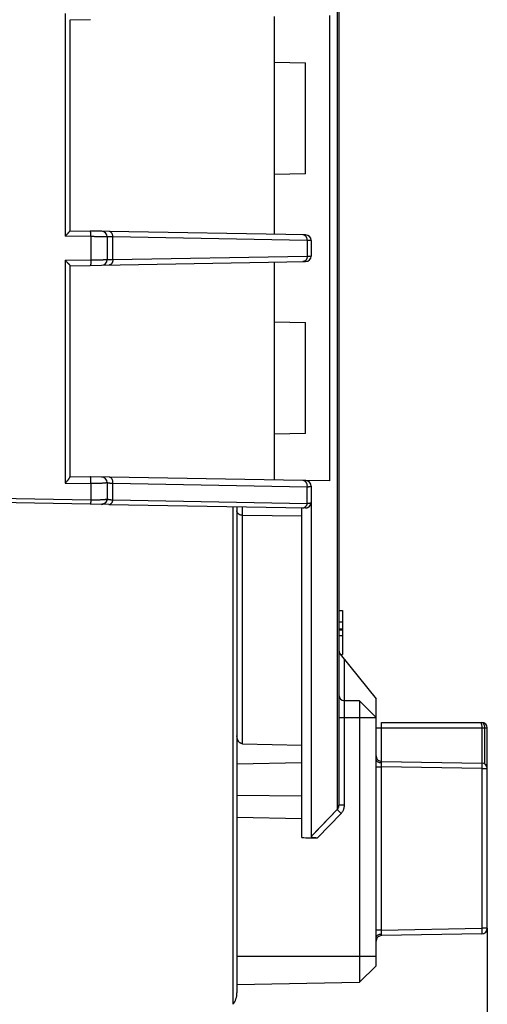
# Model space of a CAD drawing. Header units: millimetres. Extents: x 0 to 210, y 0 to 297.
# Tile 53 of 88: x 130.26 to 135.3, y 150.23 to 160.85. Entities that reach past the tile are written whole.
import ezdxf
from ezdxf.enums import TextEntityAlignment as Align

# ---------------------------------------------------------------- set-up
doc = ezdxf.new("R2010")
doc.units = ezdxf.units.MM
doc.header["$LTSCALE"] = 19.36
doc.layers.get('0').update_dxf_attribs({"linetype": 'CONTINUOUS'})
doc.layers.add('Z_DIM_2D', color=7, linetype='CONTINUOUS')
doc.styles.add('TEXTSTYLE_3', font='helveticaneueltw1g-ltcn.otf')
doc.dimstyles.new('DIMSTYLE_4', dxfattribs={"dimtxt": 2.1, "dimasz": 3.5, "dimexe": 1.5, "dimexo": 0, "dimgap": 0.525, "dimtad": 1, "dimlfac": 5, "dimdsep": 46, "dimtxsty": 'TEXTSTYLE_3', "dimblk": '_FILLED', "dimblk1": '_FILLED', "dimblk2": '_FILLED', "dimcen": 0.09, "dimclrt": 5, "dimazin": 2, "dimtp": 0.3, "dimtm": 0.3, "dimtfac": 1, "dimtofl": 0, "dimtmove": 0, "dimatfit": 3, "dimldrblk": '_FILLED', "dimfxl": 0, "dimtolj": 1, "dimarcsym": 0})

# ---------------------------------------------------------------- blocks, each defined once
blk = doc.blocks.new('*D5')
at = {"layer": 'Z_DIM_2D', "color": 2, "linetype": 'Continuous', "transparency": 16777216}
for p, q in [((135.302, 151.049), (135.302, 135.597)), ((118.102, 142.093), (118.102, 135.597)), ((118.102, 137.097), (126.702, 137.097)), ((135.302, 137.097), (126.702, 137.097))]:
    blk.add_line(p, q, dxfattribs=at)
at = {"layer": 'Z_DIM_2D', "color": 5, "linetype": 'Continuous', "transparency": 16777216, "style": 'TEXTSTYLE_3'}
blk.add_text('86', height=2.1, dxfattribs=at).set_placement((126.702, 137.622), align=Align.CENTER)
blk = doc.blocks.new('_FILLED')
at = {"color": 0, "linetype": 'ByBlock'}
blk.add_solid([(0, 0), (-1, 0.125), (-1, -0.125)], dxfattribs=at)
blk = doc.blocks.new('_NONE')

msp = doc.modelspace()

# ---------------------------------------------------------------- linework, layer by layer
at = {"color": 9, "linetype": 'Continuous'}
for p, q in [((133.6843, 164.61), (133.6843, 152.3288)), ((130.7493, 160.9167), (130.7493, 158.5137)), ((131.1436, 158.566), (131.0212, 158.5682)), ((133.3429, 158.5276), (131.2237, 158.5646)), ((131.0267, 158.5088), (130.7493, 158.5137)), ((131.0267, 158.5088), (131.0267, 158.2584)), ((133.3601, 158.4685), (131.264, 158.5051)), ((131.264, 158.2621), (131.264, 158.5051)), ((133.3601, 158.4685), (133.3601, 158.2987)), ((133.4018, 158.4677), (133.3601, 158.4685)), ((130.7493, 158.2535), (131.0267, 158.2584)), ((130.7493, 158.2535), (130.7493, 155.8505)), ((131.1429, 158.2011), (133.3429, 158.2395)), ((131.264, 158.2621), (133.3601, 158.2987)), ((133.3601, 158.2987), (133.4018, 158.2995)), ((131.0203, 158.199), (131.1416, 158.2011)), ((133.3137, 155.8782), (131.0211, 155.9182)), ((131.0267, 155.8456), (131.0267, 155.67)), ((131.264, 155.6691), (131.264, 155.8445)), ((133.3601, 155.8072), (131.264, 155.8445)), ((133.3429, 155.8776), (133.3184, 155.8781)), ((133.3601, 155.6317), (133.3601, 155.8072)), ((126.0693, 155.7576), (131.0267, 155.67)), ((131.2216, 155.6199), (133.3408, 155.5829)), ((131.264, 155.6691), (133.3601, 155.6317)), ((132.5592, 155.5966), (132.5592, 150.229)), ((132.6018, 155.5958), (132.6018, 150.3525)), ((132.6608, 153.0395), (132.6608, 155.5948)), ((133.7608, 152.3756), (133.7608, 153.9499)), ((133.7018, 153.3236), (134.1018, 153.3236)), ((134.1018, 153.2096), (135.3018, 153.2096)), ((134.1608, 152.8495), (134.1608, 153.2096)), ((135.2718, 153.2096), (135.2718, 152.8226)), ((134.1608, 152.7895), (134.1604, 152.8319)), ((134.1018, 152.7895), (134.1608, 152.7895)), ((135.2429, 152.7706), (134.1608, 152.7895)), ((134.1608, 151.0297), (134.1608, 152.7895)), ((135.2429, 152.7706), (135.3018, 152.7706)), ((135.2429, 152.7706), (135.2429, 151.0486)), ((133.4018, 152.0383), (133.6843, 152.3288)), ((133.441, 152.0785), (133.6843, 152.3288)), ((133.471, 152.0257), (133.7257, 152.2879)), ((133.7608, 152.3756), (133.7018, 152.3756)), ((134.1608, 151.0297), (134.1018, 151.0297)), ((134.1604, 150.9872), (134.1608, 151.0297)), ((134.1608, 151.0297), (135.2429, 151.0486)), ((135.3018, 151.0486), (135.2429, 151.0486)), ((134.1018, 150.7436), (132.6018, 150.7436))]:
    msp.add_line(p, q, dxfattribs=at)
at = {"color": 6, "linetype": 'Continuous'}
for p, q in [((133.7018, 164.5622), (133.7018, 152.3756)), ((133.6018, 160.8941), (133.6018, 155.8731)), ((130.8018, 160.8452), (131.0209, 160.849)), ((130.8018, 158.5716), (130.8018, 160.8484)), ((133.0018, 160.8836), (133.0018, 158.5336)), ((133.0018, 160.3888), (133.3418, 160.3829)), ((133.3418, 159.1843), (133.3418, 160.3829)), ((133.3418, 159.1843), (133.0018, 159.1784)), ((130.8018, 158.572), (131.0212, 158.5682)), ((131.1433, 158.566), (131.1436, 158.566)), ((131.2237, 158.5646), (131.1436, 158.566)), ((131.2018, 158.5061), (131.2018, 158.2611)), ((133.4018, 158.4677), (133.4018, 158.2995)), ((133.0018, 158.2336), (133.0018, 155.8836)), ((130.8018, 158.1952), (131.0203, 158.199)), ((130.8018, 155.9187), (130.8018, 158.1956)), ((131.1416, 158.2011), (131.1429, 158.2011)), ((131.1436, 158.2012), (131.1433, 158.2012)), ((133.0018, 157.5888), (133.3418, 157.5829)), ((133.3418, 156.3843), (133.3418, 157.5829)), ((133.3418, 156.3843), (133.0018, 156.3784)), ((130.8018, 155.922), (131.0211, 155.9182)), ((131.1434, 155.916), (131.1435, 155.916)), ((130.7493, 155.8505), (131.0267, 155.8456)), ((131.2018, 155.8561), (131.2018, 155.6813)), ((133.3184, 155.8781), (133.3137, 155.8782)), ((133.6018, 155.8731), (133.3429, 155.8776)), ((133.4018, 155.8177), (133.4018, 152.0383)), ((131.2216, 155.6199), (126.0608, 155.71)), ((131.1408, 155.6213), (131.1415, 155.6213)), ((131.1416, 155.6213), (131.1412, 155.6213)), ((131.142, 155.6213), (131.1418, 155.6213)), ((131.1424, 155.6213), (131.142, 155.6213)), ((133.3018, 152.0265), (133.3018, 155.5836)), ((133.3418, 155.5829), (133.3422, 155.5829)), ((133.3018, 155.4935), (132.6608, 155.5026)), ((133.7018, 154.4759), (133.7418, 154.4759)), ((133.7418, 154.4759), (133.7418, 154.0003)), ((133.7418, 154.3503), (133.7018, 154.3503)), ((133.7018, 154.2785), (133.7418, 154.2785)), ((133.7018, 154.2695), (133.7418, 154.2695)), ((133.7018, 154.2067), (133.7418, 154.2067)), ((133.715, 154.0072), (134.1018, 153.5236)), ((133.7205, 154.0003), (133.7418, 154.0003)), ((133.9249, 153.5005), (133.7608, 153.5034)), ((134.1018, 153.3236), (133.9249, 153.5005)), ((133.9249, 153.5005), (133.9249, 150.4667)), ((134.1018, 150.6436), (134.1018, 153.5236)), ((134.1618, 153.2696), (135.2418, 153.2696)), ((135.2424, 153.2096), (135.2424, 152.8306)), ((135.3018, 151.0486), (135.3018, 153.2096)), ((132.6608, 153.0395), (133.3018, 153.0234)), ((132.6018, 152.8214), (133.3018, 152.8367)), ((134.1019, 152.9086), (134.1018, 152.9091)), ((134.1608, 152.8495), (135.2429, 152.8306)), ((132.6018, 152.4851), (133.3018, 152.4786)), ((132.6018, 152.2485), (133.3018, 152.2327)), ((134.1018, 150.9101), (134.1019, 150.9106)), ((135.2429, 150.9886), (134.1608, 150.9697)), ((133.9249, 150.4667), (134.1018, 150.6436)), ((132.6018, 150.4436), (133.9249, 150.4667))]:
    msp.add_line(p, q, dxfattribs=at)
for points in [[(131.2018, 155.6809), (131.2018, 155.6804), (131.2018, 155.6799), (131.2018, 155.6794), (131.2018, 155.6789), (131.2018, 155.6785), (131.2018, 155.678), (131.2017, 155.6775), (131.2017, 155.677), (131.2017, 155.6765), (131.2016, 155.6761), (131.2016, 155.6756), (131.2015, 155.6751), (131.2015, 155.6746), (131.2014, 155.6741), (131.2014, 155.6736), (131.2013, 155.6732), (131.2012, 155.6727), (131.2012, 155.6722), (131.2011, 155.6717), (131.201, 155.6713), (131.2009, 155.6708), (131.2008, 155.6703), (131.2007, 155.6698), (131.2006, 155.6694), (131.2005, 155.6689), (131.2004, 155.6684), (131.2003, 155.6679), (131.2002, 155.6675), (131.2001, 155.667), (131.2, 155.6665), (131.1999, 155.6661), (131.1998, 155.6656), (131.1996, 155.6651), (131.1995, 155.6647), (131.1994, 155.6642), (131.1992, 155.6637), (131.1991, 155.6633), (131.1989, 155.6628), (131.1988, 155.6623), (131.1986, 155.6619), (131.1985, 155.6614), (131.1983, 155.661), (131.1981, 155.6605), (131.198, 155.6601), (131.1978, 155.6596), (131.1976, 155.6592), (131.1974, 155.6587), (131.1972, 155.6583), (131.1971, 155.6578), (131.1969, 155.6574), (131.1967, 155.6569), (131.1965, 155.6565), (131.1963, 155.6561)], [(131.191, 155.6469), (131.1907, 155.6465), (131.1904, 155.6461), (131.1901, 155.6457), (131.1898, 155.6453), (131.1895, 155.6449), (131.1892, 155.6445), (131.1889, 155.6441), (131.1886, 155.6438), (131.1883, 155.6434), (131.188, 155.643), (131.1877, 155.6426), (131.1874, 155.6423), (131.1871, 155.6419), (131.1868, 155.6415), (131.1865, 155.6412), (131.1861, 155.6408), (131.1858, 155.6405), (131.1855, 155.6401), (131.1851, 155.6398), (131.1848, 155.6394), (131.1845, 155.6391), (131.1841, 155.6387), (131.1838, 155.6384), (131.1834, 155.6381), (131.1831, 155.6377), (131.1827, 155.6374), (131.1824, 155.6371), (131.182, 155.6367), (131.1816, 155.6364), (131.1813, 155.6361), (131.1809, 155.6358), (131.1806, 155.6355), (131.1802, 155.6352), (131.1798, 155.6348), (131.1794, 155.6345), (131.1791, 155.6342), (131.1787, 155.6339), (131.1783, 155.6336), (131.1779, 155.6334), (131.1775, 155.6331), (131.1771, 155.6328), (131.1767, 155.6325), (131.1763, 155.6322), (131.1759, 155.6319), (131.1755, 155.6317), (131.1751, 155.6314), (131.1747, 155.6311), (131.1743, 155.6309), (131.1739, 155.6306), (131.1735, 155.6303), (131.1731, 155.6301), (131.1727, 155.6298), (131.1723, 155.6296), (131.1719, 155.6294), (131.1714, 155.6291), (131.171, 155.6289), (131.1706, 155.6286), (131.1702, 155.6284), (131.1697, 155.6282), (131.1693, 155.628), (131.1689, 155.6277), (131.1684, 155.6275), (131.168, 155.6273), (131.1676, 155.6271), (131.1671, 155.6269), (131.1667, 155.6267), (131.1663, 155.6265), (131.1658, 155.6263), (131.1654, 155.6261), (131.1649, 155.6259), (131.1645, 155.6257), (131.164, 155.6256), (131.1636, 155.6254), (131.1631, 155.6252), (131.1627, 155.625), (131.1622, 155.6249), (131.1618, 155.6247), (131.1613, 155.6246), (131.1608, 155.6244), (131.1604, 155.6242), (131.1599, 155.6241), (131.1595, 155.624), (131.159, 155.6238), (131.1585, 155.6237), (131.1581, 155.6235), (131.1576, 155.6234), (131.1571, 155.6233), (131.1567, 155.6232), (131.1562, 155.6231), (131.1557, 155.6229), (131.1553, 155.6228), (131.1548, 155.6227), (131.1543, 155.6226), (131.1538, 155.6225), (131.1534, 155.6224), (131.1529, 155.6223), (131.1524, 155.6222), (131.1519, 155.6222), (131.1515, 155.6221), (131.151, 155.622), (131.1505, 155.6219), (131.15, 155.6219), (131.1496, 155.6218), (131.1491, 155.6217), (131.1486, 155.6217), (131.1481, 155.6216), (131.1476, 155.6216), (131.1471, 155.6215), (131.1467, 155.6215), (131.1462, 155.6215), (131.1457, 155.6214), (131.1452, 155.6214), (131.1447, 155.6214), (131.1443, 155.6214), (131.1438, 155.6213), (131.1433, 155.6213), (131.1429, 155.6213), (131.1424, 155.6213)], [(131.1963, 155.6561), (131.1961, 155.6556), (131.1959, 155.6552), (131.1956, 155.6547), (131.1954, 155.6543), (131.1952, 155.6539), (131.195, 155.6535), (131.1948, 155.653), (131.1945, 155.6526), (131.1943, 155.6522), (131.1941, 155.6518), (131.1938, 155.6513), (131.1936, 155.6509), (131.1933, 155.6505), (131.1931, 155.6501), (131.1928, 155.6497), (131.1926, 155.6493), (131.1923, 155.6489), (131.1921, 155.6485), (131.1918, 155.648), (131.1915, 155.6476), (131.1912, 155.6472), (131.191, 155.6469)], [(133.3422, 155.5829), (133.3427, 155.5829), (133.3432, 155.5829), (133.3436, 155.5829), (133.3441, 155.5829), (133.3446, 155.583), (133.3451, 155.583), (133.3456, 155.583), (133.346, 155.5831), (133.3465, 155.5831), (133.347, 155.5831), (133.3475, 155.5832), (133.348, 155.5832), (133.3484, 155.5833), (133.3489, 155.5833), (133.3494, 155.5834), (133.3499, 155.5834), (133.3504, 155.5835), (133.3508, 155.5836), (133.3513, 155.5837), (133.3518, 155.5837), (133.3523, 155.5838), (133.3527, 155.5839), (133.3532, 155.584), (133.3537, 155.5841), (133.3541, 155.5842), (133.3546, 155.5843), (133.3551, 155.5844), (133.3556, 155.5845), (133.356, 155.5846), (133.3565, 155.5847), (133.357, 155.5848), (133.3574, 155.585), (133.3579, 155.5851), (133.3584, 155.5852), (133.3588, 155.5854), (133.3593, 155.5855), (133.3597, 155.5856), (133.3602, 155.5858), (133.3607, 155.5859), (133.3611, 155.5861), (133.3616, 155.5862), (133.362, 155.5864), (133.3625, 155.5866), (133.3629, 155.5867), (133.3634, 155.5869), (133.3638, 155.5871), (133.3643, 155.5873), (133.3647, 155.5874), (133.3652, 155.5876), (133.3656, 155.5878), (133.3661, 155.588), (133.3665, 155.5882), (133.3669, 155.5884), (133.3674, 155.5886), (133.3678, 155.5888), (133.3682, 155.589), (133.3687, 155.5892), (133.3691, 155.5895), (133.3695, 155.5897), (133.37, 155.5899), (133.3704, 155.5901), (133.3708, 155.5904), (133.3712, 155.5906), (133.3716, 155.5908), (133.3721, 155.5911), (133.3725, 155.5913), (133.3729, 155.5916), (133.3733, 155.5918), (133.3737, 155.5921), (133.3741, 155.5923), (133.3745, 155.5926), (133.3749, 155.5928), (133.3753, 155.5931), (133.3757, 155.5934), (133.3761, 155.5937), (133.3765, 155.5939), (133.3769, 155.5942), (133.3773, 155.5945), (133.3777, 155.5948), (133.3781, 155.5951), (133.3785, 155.5954), (133.3788, 155.5957), (133.3792, 155.596), (133.3796, 155.5963), (133.38, 155.5966), (133.3803, 155.5969), (133.3807, 155.5972), (133.3811, 155.5975), (133.3814, 155.5978), (133.3818, 155.5981), (133.3822, 155.5985), (133.3825, 155.5988), (133.3829, 155.5991), (133.3832, 155.5994), (133.3836, 155.5998), (133.3839, 155.6001), (133.3842, 155.6005), (133.3846, 155.6008), (133.3849, 155.6011), (133.3853, 155.6015), (133.3856, 155.6018), (133.3859, 155.6022), (133.3862, 155.6025), (133.3866, 155.6029), (133.3869, 155.6033), (133.3872, 155.6036), (133.3875, 155.604), (133.3878, 155.6044), (133.3881, 155.6047), (133.3884, 155.6051), (133.3887, 155.6055), (133.389, 155.6059), (133.3893, 155.6062), (133.3896, 155.6066), (133.3899, 155.607), (133.3902, 155.6074), (133.3905, 155.6078), (133.3908, 155.6082), (133.391, 155.6086), (133.3913, 155.609), (133.3916, 155.6094), (133.3919, 155.6098), (133.3921, 155.6102), (133.3924, 155.6106), (133.3926, 155.611), (133.3929, 155.6114), (133.3932, 155.6118), (133.3934, 155.6122), (133.3936, 155.6126), (133.3939, 155.613), (133.3941, 155.6135), (133.3944, 155.6139), (133.3946, 155.6143), (133.3948, 155.6147), (133.395, 155.6152), (133.3953, 155.6156), (133.3955, 155.616), (133.3957, 155.6164), (133.3959, 155.6169), (133.3961, 155.6173), (133.3963, 155.6177), (133.3965, 155.6182), (133.3967, 155.6186), (133.3969, 155.6191), (133.3971, 155.6195), (133.3973, 155.62), (133.3975, 155.6204), (133.3976, 155.6208), (133.3978, 155.6213), (133.398, 155.6217), (133.3982, 155.6222), (133.3983, 155.6227), (133.3985, 155.6231), (133.3986, 155.6236), (133.3988, 155.624), (133.3989, 155.6245), (133.3991, 155.6249), (133.3992, 155.6254), (133.3994, 155.6259), (133.3995, 155.6263), (133.3996, 155.6268), (133.3998, 155.6272), (133.3999, 155.6277), (133.4, 155.6282), (133.4001, 155.6286), (133.4002, 155.6291), (133.4003, 155.6296), (133.4005, 155.6301), (133.4006, 155.6305), (133.4007, 155.631), (133.4007, 155.6315), (133.4008, 155.6319), (133.4009, 155.6324), (133.401, 155.6329), (133.4011, 155.6334), (133.4012, 155.6338), (133.4012, 155.6343), (133.4013, 155.6348), (133.4014, 155.6353), (133.4014, 155.6358), (133.4015, 155.6362), (133.4015, 155.6367), (133.4016, 155.6372), (133.4016, 155.6377), (133.4017, 155.6382), (133.4017, 155.6386), (133.4017, 155.6391), (133.4018, 155.6396), (133.4018, 155.6401), (133.4018, 155.6406), (133.4018, 155.641), (133.4018, 155.6415), (133.4018, 155.642), (133.4018, 155.6425)]]:
    msp.add_lwpolyline(points, dxfattribs=at)
for centre, radius, start, end in [((131.1418, 158.5061), 0.06, 0, 89), ((133.3418, 158.4677), 0.06, 0, 89), ((131.1418, 158.2611), 0.06, 271, 360), ((133.3418, 158.2995), 0.06, 271, 360), ((133.3418, 155.8177), 0.06, 88.31622, 89), ((131.1418, 155.6813), 0.06, 335.01395, 359.99639), ((131.1418, 155.6813), 0.06, 269.71632, 324.95355), ((133.3418, 155.6429), 0.06, 269, 270), ((133.7618, 154.0446), 0.06, 180, 218.65981), ((133.7618, 153.5634), 0.06, 180, 269), ((135.2418, 153.2096), 0.06, 0, 90), ((134.1618, 152.9095), 0.06, 180.83584, 269), ((135.2418, 152.7706), 0.06, 0, 89), ((135.2418, 151.0486), 0.06, 271, 360), ((134.1618, 150.9097), 0.06, 91, 179.1473), ((132.4018, 150.3525), 0.2, 321.89448, 360)]:
    msp.add_arc(centre, radius, start, end, dxfattribs=at)
at = {"color": 9, "linetype": 'Continuous'}
for centre, start, end in [((131.1418, 155.8561), 0, 88.99402), ((133.3418, 155.8177), 0, 88.31622), ((131.1418, 155.6813), 269, 269.71632), ((131.1418, 155.6813), 324.95355, 335.01395), ((133.3418, 155.6429), 270.29433, 360), ((134.1618, 152.9095), 180.47411, 180.83584), ((134.1618, 150.9097), 179.1473, 179.52708)]:
    msp.add_arc(centre, 0.06, start, end, dxfattribs=at)
at = {"color": 6, "linetype": 'Continuous'}
msp.add_ellipse((223.6929, 158.3836), major_axis=(375.2492, 0), ratio=0.0174551, start_param=-1.8140715, end_param=-1.8136072, dxfattribs=at)
for points, knots in [([(130.7493, 158.5137), (130.7524, 158.5168), (130.757, 158.5214), (130.7632, 158.5276), (130.7676, 158.5321), (130.7719, 158.5366), (130.7761, 158.541), (130.7795, 158.5446), (130.7821, 158.5474), (130.784, 158.5495), (130.7858, 158.5515), (130.7881, 158.5541), (130.7909, 158.5571), (130.7939, 158.5606), (130.7965, 158.5637), (130.7984, 158.5661), (130.7997, 158.5677), (130.8004, 158.5688), (130.801, 158.5697), (130.8015, 158.5705), (130.8017, 158.5711), (130.8018, 158.5714), (130.8018, 158.5716), (130.8018, 158.5716)], [0, 0, 0, 0, 0.1679482, 0.2505495, 0.3318357, 0.4114527, 0.4889967, 0.5640218, 0.6004376, 0.6360381, 0.6707422, 0.7044508, 0.7684794, 0.8272191, 0.8795909, 0.9243467, 0.9434449, 0.960125, 0.9742229, 0.9855984, 0.9941658, 0.9974088, 1, 1, 1, 1]), ([(130.7493, 158.2535), (130.7524, 158.2504), (130.7585, 158.2443), (130.7661, 158.2366), (130.7719, 158.2306), (130.7761, 158.2262), (130.7801, 158.2219), (130.7839, 158.2178), (130.7875, 158.2138), (130.7909, 158.2101), (130.7939, 158.2066), (130.7965, 158.2035), (130.7984, 158.2011), (130.7997, 158.1994), (130.8004, 158.1984), (130.801, 158.1975), (130.8015, 158.1967), (130.8017, 158.1961), (130.8018, 158.1958), (130.8018, 158.1956), (130.8018, 158.1956)], [0, 0, 0, 0, 0.1679429, 0.3317979, 0.4114009, 0.4889534, 0.56401, 0.6360526, 0.704466, 0.768493, 0.8272242, 0.8795862, 0.9243372, 0.9434356, 0.9601176, 0.9742183, 0.9855965, 0.9941655, 0.9974088, 1, 1, 1, 1]), ([(130.7493, 155.8505), (130.7524, 155.8535), (130.7571, 155.8582), (130.7632, 155.8645), (130.7677, 155.8692), (130.7721, 155.874), (130.7762, 155.8788), (130.7796, 155.8828), (130.7822, 155.886), (130.7841, 155.8884), (130.7859, 155.8907), (130.7883, 155.8937), (130.791, 155.8974), (130.794, 155.9018), (130.7966, 155.9059), (130.7985, 155.9091), (130.7997, 155.9116), (130.8005, 155.9133), (130.8011, 155.9148), (130.8015, 155.9162), (130.8018, 155.9175), (130.8018, 155.9184), (130.8018, 155.9187)], [0, 0, 0, 0, 0.151718, 0.2273474, 0.3024857, 0.3768488, 0.4501101, 0.5218963, 0.5571067, 0.5917873, 0.625873, 0.6592885, 0.7237826, 0.7845424, 0.8407058, 0.8912876, 0.9141615, 0.9352504, 0.9544401, 0.9716428, 0.9868174, 1, 1, 1, 1]), ([(132.6608, 155.5026), (132.6568, 155.5027), (132.6488, 155.5034), (132.6392, 155.506), (132.6321, 155.509), (132.6255, 155.5124), (132.6182, 155.5175), (132.611, 155.525), (132.6066, 155.532), (132.6041, 155.5379), (132.6028, 155.5424), (132.602, 155.5469), (132.6018, 155.55), (132.6018, 155.5515)], [0, 0, 0, 0, 0.142519, 0.2820483, 0.3500202, 0.4164762, 0.5443083, 0.6657871, 0.78116, 0.836913, 0.8917331, 0.9459765, 1, 1, 1, 1]), ([(135.2258, 153.2696), (135.2261, 153.2696), (135.2266, 153.2695), (135.2277, 153.2693), (135.2291, 153.2685), (135.2307, 153.267), (135.2322, 153.2651), (135.2336, 153.2626), (135.235, 153.2596), (135.2363, 153.2562), (135.2375, 153.2523), (135.2386, 153.2479), (135.2399, 153.2414), (135.2412, 153.2326), (135.2422, 153.2213), (135.2424, 153.2136), (135.2424, 153.2096)], [0, 0, 0, 0, 0.0123414, 0.0250262, 0.0525684, 0.0846353, 0.1223601, 0.1663093, 0.2166856, 0.2734516, 0.3363973, 0.4051771, 0.4793306, 0.6414011, 0.8171409, 1, 1, 1, 1]), ([(132.6608, 153.0395), (132.6584, 153.0395), (132.6535, 153.0401), (132.6464, 153.0422), (132.6398, 153.0454), (132.6338, 153.0494), (132.6283, 153.0541), (132.6234, 153.0594), (132.619, 153.0651), (132.6152, 153.0712), (132.612, 153.0775), (132.6083, 153.0863), (132.6048, 153.0977), (132.6024, 153.1117), (132.6018, 153.1212), (132.6018, 153.1259)], [0, 0, 0, 0, 0.0638559, 0.1275851, 0.1910901, 0.2543164, 0.3172543, 0.3799317, 0.442396, 0.5047061, 0.5668892, 0.6289519, 0.752776, 0.8764308, 1, 1, 1, 1]), ([(133.4018, 152.0383), (133.4018, 152.0381), (133.4019, 152.0375), (133.4023, 152.0368), (133.4028, 152.0361), (133.4035, 152.0354), (133.4045, 152.0347), (133.4056, 152.034), (133.407, 152.0333), (133.4091, 152.0325), (133.4121, 152.0315), (133.4161, 152.0304), (133.4206, 152.0295), (133.4255, 152.0287), (133.4307, 152.028), (133.4361, 152.0274), (133.4416, 152.0269), (133.4493, 152.0263), (133.4591, 152.0259), (133.467, 152.0257), (133.471, 152.0257)], [0, 0, 0, 0, 0.0103371, 0.0213908, 0.0337828, 0.0479451, 0.0641304, 0.0824544, 0.1029354, 0.1255249, 0.1766153, 0.2347211, 0.2986867, 0.3674093, 0.4399182, 0.515395, 0.5931634, 0.6726687, 0.8351399, 1, 1, 1, 1])]:
    msp.add_open_spline(points, degree=3, knots=knots, dxfattribs=at)
at = {"color": 9, "linetype": 'Continuous'}
for points, knots in [([(131.0267, 158.5088), (131.0267, 158.5124), (131.0267, 158.5197), (131.0266, 158.5288), (131.0263, 158.536), (131.026, 158.5412), (131.0256, 158.5461), (131.0252, 158.5506), (131.0247, 158.5547), (131.0242, 158.5583), (131.0237, 158.561), (131.0232, 158.5628), (131.0229, 158.5639), (131.0226, 158.565), (131.0223, 158.5658), (131.0219, 158.5666), (131.0214, 158.5674), (131.0208, 158.5682), (131.0203, 158.5682)], [0, 0, 0, 0, 0.1788767, 0.3614394, 0.4508176, 0.5369827, 0.6184678, 0.6939275, 0.762131, 0.8221675, 0.873326, 0.8954856, 0.915342, 0.9328975, 0.9482106, 0.9613647, 0.9724658, 1, 1, 1, 1]), ([(131.264, 158.5051), (131.264, 158.5087), (131.2636, 158.5161), (131.2615, 158.527), (131.2579, 158.5375), (131.2535, 158.5455), (131.2494, 158.5511), (131.246, 158.5547), (131.2425, 158.5578), (131.2388, 158.5603), (131.235, 158.5622), (131.2312, 158.5636), (131.2274, 158.5644), (131.2249, 158.5646), (131.2237, 158.5646)], [0, 0, 0, 0, 0.1368223, 0.2787883, 0.4207863, 0.557485, 0.6225174, 0.6847829, 0.744095, 0.800431, 0.8539165, 0.9047932, 0.9533749, 1, 1, 1, 1]), ([(131.2018, 158.5061), (131.2018, 158.5061), (131.2018, 158.5061), (131.2018, 158.5061), (131.2018, 158.5061), (131.2017, 158.5061), (131.2016, 158.5061), (131.2015, 158.5061), (131.2014, 158.5061), (131.2012, 158.5061), (131.2009, 158.5061), (131.2005, 158.5061), (131.1999, 158.5062), (131.1993, 158.5062), (131.1985, 158.5062), (131.1976, 158.5062), (131.1966, 158.5063), (131.1956, 158.5063), (131.194, 158.5063), (131.1917, 158.5064), (131.1887, 158.5064), (131.1853, 158.5065), (131.1816, 158.5066), (131.1775, 158.5066), (131.173, 158.5067), (131.1682, 158.5068), (131.1611, 158.5069), (131.1514, 158.5071), (131.1389, 158.5073), (131.1252, 158.5075), (131.1106, 158.5077), (131.0951, 158.5079), (131.0788, 158.5081), (131.0619, 158.5084), (131.0445, 158.5086), (131.0326, 158.5087), (131.0267, 158.5088)], [0, 0, 0, 0, 0.0000278, 0.0000881, 0.0003183, 0.0006971, 0.0012249, 0.0019013, 0.002726, 0.0036983, 0.0048179, 0.0074966, 0.0107579, 0.0145973, 0.0190105, 0.0239933, 0.0295411, 0.0356497, 0.0423147, 0.0572967, 0.0744523, 0.0937465, 0.1151434, 0.1386069, 0.1641008, 0.191591, 0.221051, 0.2857109, 0.3574713, 0.4354925, 0.5191454, 0.6078104, 0.7008543, 0.7976509, 0.8975751, 1, 1, 1, 1]), ([(131.264, 158.5051), (131.2614, 158.5052), (131.2562, 158.5053), (131.2485, 158.5054), (131.242, 158.5055), (131.2368, 158.5056), (131.2329, 158.5057), (131.229, 158.5058), (131.2252, 158.5058), (131.2219, 158.5059), (131.2193, 158.5059), (131.2174, 158.506), (131.2154, 158.506), (131.2135, 158.506), (131.2116, 158.506), (131.2099, 158.5061), (131.2086, 158.5061), (131.2077, 158.5061), (131.2067, 158.5061), (131.2057, 158.5061), (131.2049, 158.5061), (131.2043, 158.5061), (131.2038, 158.5061), (131.2034, 158.5061), (131.2031, 158.5061), (131.2028, 158.5061), (131.2026, 158.5061), (131.2024, 158.5061), (131.2022, 158.5061), (131.2021, 158.5061), (131.202, 158.5061), (131.2019, 158.5061), (131.2018, 158.5061)], [0, 0, 0, 0, 0.1250003, 0.2500006, 0.3750009, 0.437501, 0.5000012, 0.5625013, 0.6250015, 0.6875016, 0.7187517, 0.7500018, 0.7812518, 0.8125019, 0.843752, 0.8750021, 0.8906271, 0.9062521, 0.9218772, 0.9375022, 0.9531272, 0.9609398, 0.9687523, 0.9765648, 0.980471, 0.9843773, 0.9882836, 0.9921898, 0.9941429, 0.9960961, 0.9980492, 1, 1, 1, 1]), ([(133.3601, 158.4685), (133.3601, 158.4721), (133.3596, 158.4795), (133.3576, 158.4886), (133.3551, 158.4958), (133.3519, 158.5026), (133.347, 158.5105), (133.3408, 158.5171), (133.3352, 158.5213), (133.331, 158.5238), (133.3267, 158.5257), (133.3223, 158.5271), (133.318, 158.5279), (133.3151, 158.5281), (133.3137, 158.5282)], [0, 0, 0, 0, 0.1296913, 0.2650463, 0.3336829, 0.4022057, 0.5366747, 0.6650112, 0.7262383, 0.7852628, 0.8420691, 0.8967168, 0.9493157, 1, 1, 1, 1]), ([(131.0267, 158.2584), (131.0267, 158.2548), (131.0267, 158.2475), (131.0266, 158.2384), (131.0263, 158.2311), (131.026, 158.226), (131.0256, 158.2211), (131.0252, 158.2165), (131.0247, 158.2125), (131.0242, 158.2089), (131.0237, 158.2062), (131.0232, 158.2044), (131.0229, 158.2032), (131.0226, 158.2022), (131.0223, 158.2014), (131.0219, 158.2006), (131.0214, 158.1997), (131.0208, 158.199), (131.0203, 158.199)], [0, 0, 0, 0, 0.1788767, 0.3614394, 0.4508176, 0.5369827, 0.6184679, 0.6939275, 0.762131, 0.8221675, 0.873326, 0.8954857, 0.915342, 0.9328976, 0.9482107, 0.9613647, 0.9724659, 1, 1, 1, 1]), ([(131.0267, 158.2584), (131.0326, 158.2585), (131.0445, 158.2586), (131.0619, 158.2588), (131.0788, 158.2591), (131.0951, 158.2593), (131.1106, 158.2595), (131.1252, 158.2597), (131.1389, 158.2599), (131.1514, 158.2601), (131.1611, 158.2603), (131.1682, 158.2604), (131.173, 158.2605), (131.1775, 158.2605), (131.1816, 158.2606), (131.1853, 158.2607), (131.1887, 158.2608), (131.1917, 158.2608), (131.194, 158.2609), (131.1956, 158.2609), (131.1966, 158.2609), (131.1976, 158.261), (131.1985, 158.261), (131.1993, 158.261), (131.1999, 158.261), (131.2005, 158.261), (131.2009, 158.2611), (131.2012, 158.2611), (131.2014, 158.2611), (131.2015, 158.2611), (131.2016, 158.2611), (131.2017, 158.2611), (131.2018, 158.2611), (131.2018, 158.2611), (131.2018, 158.2611), (131.2018, 158.2611), (131.2018, 158.2611)], [0, 0, 0, 0, 0.1024249, 0.2023491, 0.2991457, 0.3921896, 0.4808546, 0.5645075, 0.6425287, 0.7142891, 0.778949, 0.808409, 0.8358992, 0.8613931, 0.8848566, 0.9062535, 0.9255477, 0.9427033, 0.9576853, 0.9643503, 0.9704589, 0.9760067, 0.9809895, 0.9854027, 0.9892421, 0.9925034, 0.9951821, 0.9963017, 0.997274, 0.9980987, 0.9987751, 0.9993029, 0.9996817, 0.9999119, 0.9999722, 1, 1, 1, 1]), ([(131.2018, 158.2611), (131.2019, 158.2611), (131.202, 158.2611), (131.2021, 158.2611), (131.2022, 158.2611), (131.2024, 158.2611), (131.2026, 158.2611), (131.2028, 158.2611), (131.2031, 158.2611), (131.2034, 158.2611), (131.2038, 158.2611), (131.2043, 158.2611), (131.2048, 158.2611), (131.2052, 158.2611), (131.2059, 158.2611), (131.2067, 158.2611), (131.2077, 158.2611), (131.2086, 158.2611), (131.2099, 158.2611), (131.2116, 158.2612), (131.2135, 158.2612), (131.2154, 158.2612), (131.2174, 158.2612), (131.2193, 158.2613), (131.2219, 158.2613), (131.2252, 158.2614), (131.229, 158.2614), (131.2329, 158.2615), (131.2368, 158.2616), (131.242, 158.2616), (131.2485, 158.2618), (131.2562, 158.2619), (131.2614, 158.262), (131.264, 158.2621)], [0, 0, 0, 0, 0.0019471, 0.0039005, 0.0058536, 0.0078067, 0.011713, 0.0156192, 0.0195255, 0.0234318, 0.0312443, 0.0390569, 0.0468694, 0.054682, 0.0624945, 0.0781196, 0.0937447, 0.1093698, 0.1249949, 0.1562451, 0.1874952, 0.2187454, 0.2499956, 0.2812458, 0.312496, 0.3749963, 0.4374967, 0.4999971, 0.5624974, 0.6249978, 0.7499985, 0.8749993, 1, 1, 1, 1]), ([(131.264, 158.2621), (131.264, 158.2585), (131.2636, 158.2511), (131.2615, 158.2402), (131.2579, 158.2297), (131.2535, 158.2217), (131.2494, 158.2161), (131.246, 158.2125), (131.2425, 158.2094), (131.2388, 158.2069), (131.235, 158.205), (131.2312, 158.2036), (131.2274, 158.2028), (131.2249, 158.2026), (131.2237, 158.2026)], [0, 0, 0, 0, 0.1368223, 0.2787883, 0.4207863, 0.557485, 0.6225174, 0.6847829, 0.744095, 0.800431, 0.8539165, 0.9047932, 0.9533749, 1, 1, 1, 1]), ([(133.3601, 158.2987), (133.3601, 158.2951), (133.3596, 158.2877), (133.3576, 158.2786), (133.3551, 158.2714), (133.3519, 158.2645), (133.347, 158.2567), (133.3408, 158.2501), (133.3352, 158.2459), (133.331, 158.2434), (133.3267, 158.2415), (133.3223, 158.2401), (133.318, 158.2393), (133.3151, 158.2391), (133.3137, 158.239)], [0, 0, 0, 0, 0.1296932, 0.2650503, 0.3336879, 0.4022115, 0.5366812, 0.6650171, 0.7262436, 0.7852673, 0.8420726, 0.8967192, 0.9493169, 1, 1, 1, 1]), ([(131.0267, 155.8456), (131.0268, 155.8496), (131.0271, 155.858), (131.0271, 155.8686), (131.027, 155.8773), (131.0268, 155.8837), (131.0264, 155.8899), (131.026, 155.8957), (131.0255, 155.9009), (131.0249, 155.9055), (131.0242, 155.9095), (131.0236, 155.9123), (131.023, 155.9141), (131.0226, 155.9152), (131.0222, 155.9161), (131.0219, 155.9169), (131.0215, 155.9175), (131.0211, 155.9179), (131.0207, 155.9181), (131.0204, 155.9182), (131.0203, 155.9182)], [0, 0, 0, 0, 0.1634426, 0.3396878, 0.4290222, 0.5167648, 0.6010011, 0.6798747, 0.7516524, 0.8150188, 0.8689291, 0.9129665, 0.9312371, 0.9470752, 0.9605801, 0.9718728, 0.981122, 0.9886015, 0.9947073, 1, 1, 1, 1]), ([(131.264, 155.8445), (131.2645, 155.8484), (131.265, 155.8566), (131.2639, 155.8691), (131.2614, 155.8795), (131.2583, 155.8875), (131.2546, 155.8947), (131.25, 155.9011), (131.2447, 155.9063), (131.2406, 155.9094), (131.2363, 155.9117), (131.2321, 155.9134), (131.2279, 155.9144), (131.2251, 155.9146), (131.2237, 155.9146)], [0, 0, 0, 0, 0.1316592, 0.2722755, 0.4159854, 0.4869128, 0.5560536, 0.6861039, 0.7463552, 0.8031531, 0.8566061, 0.9069826, 0.9546485, 1, 1, 1, 1]), ([(131.2018, 155.8561), (131.2018, 155.856), (131.2018, 155.8557), (131.2016, 155.8555), (131.2014, 155.8552), (131.201, 155.8549), (131.2006, 155.8546), (131.1998, 155.8542), (131.1985, 155.8537), (131.1967, 155.8532), (131.1945, 155.8527), (131.1919, 155.8522), (131.1889, 155.8517), (131.1855, 155.8512), (131.1818, 155.8507), (131.1777, 155.8502), (131.1715, 155.8496), (131.163, 155.8489), (131.1517, 155.8482), (131.1392, 155.8475), (131.1256, 155.8469), (131.1109, 155.8465), (131.0897, 155.8459), (131.0615, 155.8455), (131.0385, 155.8455), (131.0267, 155.8456)], [0, 0, 0, 0, 0.0016619, 0.0035031, 0.0056644, 0.008234, 0.0112641, 0.0147858, 0.0233695, 0.03407, 0.0469148, 0.0619071, 0.0790357, 0.0982797, 0.1196107, 0.1429943, 0.1683906, 0.2250366, 0.2891364, 0.3602081, 0.4377045, 0.5210178, 0.6094852, 0.7989838, 1, 1, 1, 1]), ([(131.264, 155.8445), (131.2593, 155.845), (131.2505, 155.8458), (131.2398, 155.847), (131.232, 155.848), (131.2269, 155.8488), (131.2222, 155.8495), (131.218, 155.8502), (131.2143, 155.851), (131.2111, 155.8517), (131.2083, 155.8524), (131.2063, 155.853), (131.205, 155.8535), (131.2042, 155.8539), (131.2035, 155.8543), (131.2029, 155.8546), (131.2024, 155.855), (131.2021, 155.8553), (131.2019, 155.8557), (131.2018, 155.8559), (131.2018, 155.8561)], [0, 0, 0, 0, 0.221168, 0.416913, 0.5047541, 0.5856797, 0.6595438, 0.7262205, 0.7856057, 0.8376206, 0.8822181, 0.9193962, 0.9352253, 0.949238, 0.9614693, 0.9719762, 0.9808535, 0.9882634, 0.9944884, 1, 1, 1, 1]), ([(133.3601, 155.8072), (133.3607, 155.8111), (133.3614, 155.8194), (133.3602, 155.832), (133.3567, 155.8446), (133.3508, 155.8563), (133.3441, 155.8645), (133.3379, 155.8697), (133.3332, 155.8728), (133.3283, 155.8752), (133.3234, 155.8769), (133.3185, 155.8779), (133.3153, 155.8781), (133.3137, 155.8782)], [0, 0, 0, 0, 0.1250421, 0.2590426, 0.397426, 0.5346655, 0.6656837, 0.7278567, 0.7874271, 0.8443401, 0.8986501, 0.9504831, 1, 1, 1, 1]), ([(133.4018, 155.8177), (133.4018, 155.8175), (133.4018, 155.8173), (133.4017, 155.8169), (133.4015, 155.8165), (133.401, 155.816), (133.4003, 155.8154), (133.3991, 155.8147), (133.3976, 155.814), (133.3957, 155.8133), (133.3936, 155.8126), (133.3911, 155.8119), (133.3883, 155.8113), (133.384, 155.8104), (133.3777, 155.8093), (133.3693, 155.8082), (133.3633, 155.8075), (133.3601, 155.8072)], [0, 0, 0, 0, 0.0084806, 0.0173517, 0.0269814, 0.0376557, 0.0628754, 0.0940828, 0.1317753, 0.1762042, 0.227497, 0.2857146, 0.3508791, 0.4229892, 0.5879622, 0.7804069, 1, 1, 1, 1]), ([(131.0267, 155.67), (131.0385, 155.6699), (131.056, 155.6699), (131.079, 155.6702), (131.0954, 155.6705), (131.111, 155.6709), (131.1256, 155.6715), (131.1372, 155.672), (131.1459, 155.6725), (131.1521, 155.6729), (131.1579, 155.6733), (131.1649, 155.6738), (131.1716, 155.6743), (131.1777, 155.675), (131.1818, 155.6755), (131.1856, 155.676), (131.1889, 155.6765), (131.1919, 155.677), (131.1945, 155.6776), (131.1967, 155.6782), (131.1985, 155.6788), (131.1998, 155.6793), (131.2006, 155.6797), (131.201, 155.68), (131.2014, 155.6804), (131.2016, 155.6807), (131.2018, 155.681), (131.2018, 155.6812), (131.2018, 155.6813)], [0, 0, 0, 0, 0.200953, 0.2974958, 0.3903451, 0.4787451, 0.5619841, 0.6394001, 0.6757326, 0.7103858, 0.7432868, 0.7743727, 0.8308974, 0.8562436, 0.8795894, 0.9008994, 0.9201418, 0.9372875, 0.9523151, 0.9652141, 0.9759902, 0.9846754, 0.98826, 0.9913631, 0.9940171, 0.9962755, 0.9982252, 1, 1, 1, 1]), ([(131.2018, 155.6813), (131.2018, 155.6812), (131.2019, 155.6809), (131.2021, 155.6805), (131.2024, 155.6802), (131.2029, 155.6798), (131.2035, 155.6794), (131.2042, 155.679), (131.205, 155.6786), (131.2063, 155.6781), (131.2083, 155.6774), (131.211, 155.6767), (131.2143, 155.6759), (131.218, 155.6751), (131.2222, 155.6743), (131.2269, 155.6735), (131.232, 155.6728), (131.2397, 155.6717), (131.2504, 155.6704), (131.2593, 155.6695), (131.264, 155.6691)], [0, 0, 0, 0, 0.0058545, 0.0123812, 0.0200376, 0.0291098, 0.0397679, 0.0521141, 0.0662113, 0.0820989, 0.1193289, 0.1639084, 0.2158503, 0.2751191, 0.3416463, 0.4153375, 0.4960764, 0.583726, 0.7791089, 1, 1, 1, 1]), ([(131.0267, 155.67), (131.0265, 155.6669), (131.0262, 155.6609), (131.0255, 155.6535), (131.0249, 155.6477), (131.0244, 155.6437), (131.0239, 155.64), (131.0233, 155.6366), (131.0227, 155.6335), (131.0221, 155.6308), (131.0215, 155.6285), (131.0208, 155.6267), (131.0202, 155.6254), (131.0198, 155.6247), (131.0195, 155.6242), (131.0191, 155.6239), (131.0188, 155.6236), (131.0185, 155.6235), (131.0183, 155.6235), (131.0182, 155.6235)], [0, 0, 0, 0, 0.1900434, 0.3758401, 0.4644056, 0.5485966, 0.6273411, 0.6996988, 0.7648278, 0.822126, 0.8711427, 0.9117446, 0.9440211, 0.9571993, 0.9685352, 0.978186, 0.9863968, 0.993514, 1, 1, 1, 1]), ([(131.2216, 155.6199), (131.2228, 155.6199), (131.2251, 155.62), (131.2286, 155.6205), (131.2322, 155.6216), (131.2371, 155.6236), (131.243, 155.6273), (131.2494, 155.6335), (131.2548, 155.6412), (131.2592, 155.65), (131.2623, 155.6594), (131.2636, 155.6659), (131.264, 155.6691)], [0, 0, 0, 0, 0.0487987, 0.0992542, 0.1516159, 0.2061154, 0.3220094, 0.4475373, 0.5814101, 0.7207329, 0.8616183, 1, 1, 1, 1]), ([(133.3116, 155.5834), (133.3129, 155.5834), (133.3156, 155.5835), (133.3196, 155.584), (133.3237, 155.585), (133.3291, 155.587), (133.3359, 155.5906), (133.3419, 155.5956), (133.3462, 155.6003), (133.3502, 155.6056), (133.3544, 155.6128), (133.3581, 155.6221), (133.3596, 155.6285), (133.3601, 155.6317)], [0, 0, 0, 0, 0.0528313, 0.1072431, 0.163307, 0.2210763, 0.3416178, 0.4685778, 0.5341211, 0.6006437, 0.7351654, 0.8692954, 1, 1, 1, 1]), ([(133.3601, 155.6317), (133.3633, 155.632), (133.3693, 155.6327), (133.3765, 155.6337), (133.3817, 155.6346), (133.3851, 155.6353), (133.3883, 155.636), (133.3911, 155.6367), (133.3936, 155.6374), (133.3957, 155.6381), (133.3976, 155.6389), (133.3991, 155.6397), (133.4003, 155.6404), (133.4012, 155.6412), (133.4016, 155.6419), (133.4018, 155.6425), (133.4018, 155.6428), (133.4018, 155.6429)], [0, 0, 0, 0, 0.2166928, 0.4076145, 0.4931768, 0.5720335, 0.6441296, 0.709425, 0.7678847, 0.8195057, 0.864342, 0.9025322, 0.9343569, 0.9603564, 0.9815699, 0.9909797, 1, 1, 1, 1]), ([(134.1608, 153.2096), (134.1608, 153.2121), (134.1608, 153.2171), (134.1608, 153.2234), (134.1609, 153.2284), (134.1609, 153.2321), (134.1609, 153.2359), (134.161, 153.2396), (134.161, 153.2434), (134.1611, 153.2471), (134.1611, 153.2502), (134.1612, 153.2527), (134.1612, 153.2546), (134.1612, 153.2565), (134.1613, 153.2584), (134.1613, 153.2599), (134.1614, 153.2612), (134.1614, 153.2621), (134.1614, 153.2631), (134.1614, 153.264), (134.1615, 153.2649), (134.1615, 153.2657), (134.1615, 153.2663), (134.1615, 153.2668), (134.1616, 153.2673), (134.1616, 153.2677), (134.1616, 153.2681), (134.1616, 153.2685), (134.1617, 153.2687), (134.1617, 153.2689), (134.1617, 153.2691), (134.1617, 153.2693), (134.1618, 153.2694), (134.1618, 153.2695), (134.1618, 153.2696), (134.1618, 153.2696), (134.1618, 153.2696)], [0, 0, 0, 0, 0.1249998, 0.2499996, 0.3124995, 0.3749995, 0.4374994, 0.4999993, 0.5624993, 0.6249992, 0.6874991, 0.7187491, 0.749999, 0.781249, 0.812499, 0.8437489, 0.8593739, 0.8749989, 0.8906239, 0.9062488, 0.9218738, 0.9374988, 0.9453113, 0.9531238, 0.9609362, 0.9687487, 0.9765612, 0.9804674, 0.9843736, 0.9882799, 0.992186, 0.9941391, 0.9960921, 0.9980444, 0.9990197, 1, 1, 1, 1]), ([(135.2418, 153.2696), (135.2428, 153.2696), (135.2448, 153.2694), (135.2478, 153.2685), (135.2507, 153.267), (135.2534, 153.265), (135.2561, 153.2625), (135.2586, 153.2594), (135.261, 153.2559), (135.2632, 153.252), (135.2651, 153.2476), (135.2675, 153.2412), (135.2698, 153.2324), (135.2715, 153.2212), (135.2718, 153.2135), (135.2718, 153.2096)], [0, 0, 0, 0, 0.0406857, 0.082514, 0.1264975, 0.173434, 0.2238795, 0.2781618, 0.3364116, 0.398597, 0.4645536, 0.5340105, 0.681862, 0.8386226, 1, 1, 1, 1]), ([(134.1604, 152.8319), (134.1568, 152.832), (134.1495, 152.8326), (134.1387, 152.8349), (134.1283, 152.8389), (134.119, 152.8442), (134.1125, 152.8499), (134.1084, 152.8549), (134.106, 152.8587), (134.1041, 152.8626), (134.1028, 152.8665), (134.102, 152.8704), (134.1019, 152.8729), (134.1018, 152.8742)], [0, 0, 0, 0, 0.1355245, 0.2761873, 0.4171391, 0.5533207, 0.680651, 0.7403463, 0.7972353, 0.8514134, 0.9030829, 0.9525136, 1, 1, 1, 1]), ([(134.1604, 152.8319), (134.1604, 152.8327), (134.1604, 152.8341), (134.1604, 152.8363), (134.1604, 152.8382), (134.1604, 152.8396), (134.1604, 152.8407), (134.1604, 152.8418), (134.1604, 152.8429), (134.1605, 152.844), (134.1605, 152.845), (134.1605, 152.8457), (134.1605, 152.8462), (134.1605, 152.8468), (134.1606, 152.8473), (134.1606, 152.8478), (134.1606, 152.8482), (134.1606, 152.8484), (134.1606, 152.8487), (134.1607, 152.8488), (134.1607, 152.849), (134.1607, 152.8491), (134.1607, 152.8493), (134.1607, 152.8494), (134.1608, 152.8495), (134.1608, 152.8495)], [0, 0, 0, 0, 0.1250201, 0.2500402, 0.3750603, 0.4375703, 0.5000804, 0.5625904, 0.6251004, 0.6876105, 0.7501205, 0.7813755, 0.8126305, 0.8438855, 0.8751405, 0.9063954, 0.9220228, 0.9376503, 0.9532777, 0.9610914, 0.9689051, 0.9767188, 0.9845322, 0.9923406, 1, 1, 1, 1]), ([(135.2429, 152.8306), (135.2429, 152.8306), (135.243, 152.8305), (135.243, 152.8304), (135.243, 152.8303), (135.243, 152.8301), (135.243, 152.8299), (135.2431, 152.8297), (135.2431, 152.8295), (135.2431, 152.8292), (135.2431, 152.8288), (135.2431, 152.8283), (135.2432, 152.8278), (135.2432, 152.8274), (135.2432, 152.8267), (135.2432, 152.826), (135.2432, 152.825), (135.2433, 152.8241), (135.2433, 152.8232), (135.2433, 152.8222), (135.2433, 152.821), (135.2433, 152.8194), (135.2433, 152.8175), (135.2433, 152.8156), (135.2433, 152.8138), (135.2433, 152.8113), (135.2433, 152.8081), (135.2433, 152.8044), (135.2433, 152.8006), (135.2432, 152.7969), (135.2432, 152.7931), (135.2432, 152.7894), (135.2431, 152.7844), (135.243, 152.7781), (135.2429, 152.7731), (135.2429, 152.7706)], [0, 0, 0, 0, 0.0019069, 0.0038582, 0.0058113, 0.0077645, 0.0116709, 0.0155773, 0.0194837, 0.0233901, 0.031203, 0.0390158, 0.0468287, 0.0546416, 0.0624545, 0.0780802, 0.0937059, 0.1093317, 0.1249575, 0.1405832, 0.156209, 0.1874605, 0.218712, 0.2499635, 0.281215, 0.3124666, 0.3749696, 0.4374726, 0.4999757, 0.5624787, 0.6249818, 0.6874848, 0.7499879, 0.8749939, 1, 1, 1, 1]), ([(133.6843, 152.3288), (133.6872, 152.332), (133.6923, 152.3389), (133.6978, 152.3505), (133.7011, 152.3629), (133.7018, 152.3713), (133.7018, 152.3756)], [0, 0, 0, 0, 0.2514351, 0.5017092, 0.7512565, 1, 1, 1, 1]), ([(133.7257, 152.2879), (133.721, 152.2924), (133.714, 152.2992), (133.705, 152.308), (133.6989, 152.3141), (133.6936, 152.3193), (133.6894, 152.3235), (133.6867, 152.3263), (133.6851, 152.328), (133.6845, 152.3286), (133.6843, 152.3288)], [0, 0, 0, 0, 0.3361722, 0.5001614, 0.6505722, 0.7799184, 0.8826743, 0.9560287, 0.9815852, 1, 1, 1, 1]), ([(133.7257, 152.2879), (133.7285, 152.2908), (133.7338, 152.2968), (133.7408, 152.3067), (133.7469, 152.3172), (133.7519, 152.3282), (133.7559, 152.3397), (133.7587, 152.3515), (133.7604, 152.3635), (133.7608, 152.3715), (133.7608, 152.3756)], [0, 0, 0, 0, 0.1249915, 0.2499862, 0.3749838, 0.4999842, 0.6249866, 0.7499905, 0.8749952, 1, 1, 1, 1]), ([(135.2429, 151.0486), (135.2429, 151.0461), (135.243, 151.0411), (135.2431, 151.0348), (135.2432, 151.0298), (135.2432, 151.026), (135.2432, 151.0223), (135.2433, 151.0185), (135.2433, 151.0148), (135.2433, 151.011), (135.2433, 151.0079), (135.2433, 151.0054), (135.2433, 151.0035), (135.2433, 151.0017), (135.2433, 150.9998), (135.2433, 150.9982), (135.2433, 150.997), (135.2433, 150.996), (135.2433, 150.9951), (135.2432, 150.9942), (135.2432, 150.9932), (135.2432, 150.9924), (135.2432, 150.9918), (135.2432, 150.9914), (135.2431, 150.9909), (135.2431, 150.9904), (135.2431, 150.99), (135.2431, 150.9897), (135.2431, 150.9895), (135.243, 150.9892), (135.243, 150.989), (135.243, 150.9889), (135.243, 150.9888), (135.243, 150.9887), (135.2429, 150.9886), (135.2429, 150.9886)], [0, 0, 0, 0, 0.1250061, 0.2500121, 0.3125151, 0.3750182, 0.4375212, 0.5000243, 0.5625273, 0.6250303, 0.6875333, 0.7187849, 0.7500364, 0.7812879, 0.8125394, 0.8437909, 0.8594167, 0.8750424, 0.8906682, 0.9062939, 0.9219197, 0.9375454, 0.9453583, 0.9531712, 0.960984, 0.9687969, 0.9766098, 0.9805162, 0.9844226, 0.988329, 0.9922353, 0.9941885, 0.9961417, 0.998093, 1, 1, 1, 1]), ([(134.1018, 150.945), (134.1019, 150.9463), (134.102, 150.9488), (134.1028, 150.9527), (134.1041, 150.9566), (134.106, 150.9605), (134.1084, 150.9643), (134.1125, 150.9693), (134.119, 150.9749), (134.1283, 150.9803), (134.1387, 150.9842), (134.1495, 150.9866), (134.1568, 150.9872), (134.1604, 150.9872)], [0, 0, 0, 0, 0.0474861, 0.0969164, 0.1485856, 0.2027633, 0.2596519, 0.319347, 0.446677, 0.5828588, 0.7238112, 0.8644748, 1, 1, 1, 1]), ([(134.1608, 150.9697), (134.1608, 150.9697), (134.1608, 150.9697), (134.1608, 150.9697), (134.1607, 150.9698), (134.1607, 150.9698), (134.1607, 150.9699), (134.1607, 150.9701), (134.1607, 150.9702), (134.1607, 150.9703), (134.1606, 150.9705), (134.1606, 150.9707), (134.1606, 150.971), (134.1606, 150.9713), (134.1606, 150.9716), (134.1606, 150.9719), (134.1605, 150.9724), (134.1605, 150.9729), (134.1605, 150.9735), (134.1605, 150.9742), (134.1605, 150.9751), (134.1604, 150.9762), (134.1604, 150.9773), (134.1604, 150.9784), (134.1604, 150.9795), (134.1604, 150.981), (134.1604, 150.9828), (134.1604, 150.985), (134.1604, 150.9865), (134.1604, 150.9872)], [0, 0, 0, 0, 0.0019851, 0.003916, 0.0058837, 0.0078336, 0.015643, 0.0234551, 0.0312673, 0.0390796, 0.046892, 0.0625166, 0.0781412, 0.0937659, 0.1093907, 0.1250154, 0.1562648, 0.1875142, 0.2187637, 0.2500131, 0.312512, 0.3750109, 0.4375098, 0.5000087, 0.5625076, 0.6250065, 0.7500043, 0.8750022, 1, 1, 1, 1])]:
    msp.add_open_spline(points, degree=3, knots=knots, dxfattribs=at)

# ---------------------------------------------------------------- dimensions: what is measured, and where the dimension line sits
at = {"layer": 'Z_DIM_2D', "color": 2, "linetype": 'Continuous'}
dim = msp.add_linear_dim(base=(135.3018, 137.097), p1=(118.1018, 142.0933), p2=(135.3018, 151.0486), dimstyle='DIMSTYLE_4', override={"dimblk1": 'NONE', "dimblk2": 'NONE', "dimsah": 1}, dxfattribs=at)
dim.commit()
dim.dimension.update_dxf_attribs({"geometry": '*D5', "text_midpoint": (126.7058, 137.097), "dimtype": 160})

doc.saveas('drawing.dxf')
